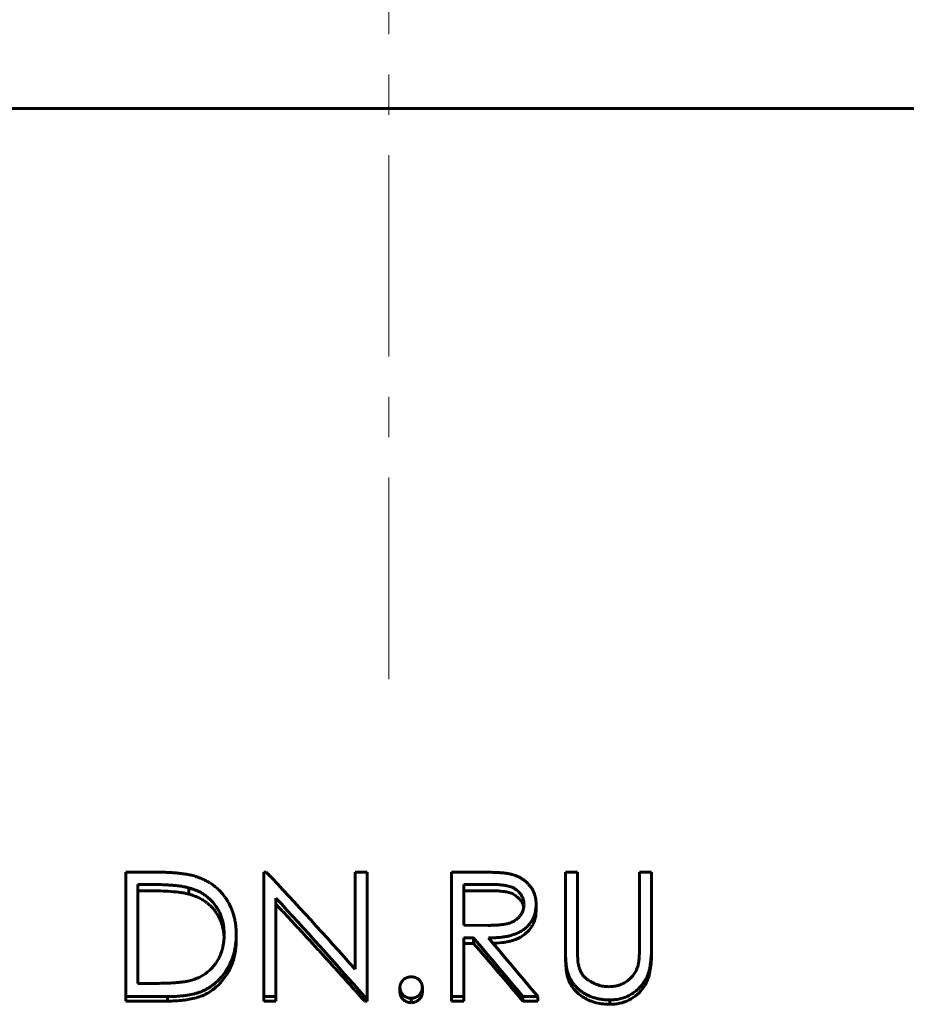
# Model space of a CAD drawing. Header units: millimetres. Extents: x 0 to 594, y 0 to 420.
# Tile 14 of 19: x 168 to 201, y 256 to 293. Entities that reach past the tile are written whole.
import ezdxf

# ---------------------------------------------------------------- set-up
doc = ezdxf.new("R2010")
doc.units = ezdxf.units.MM
doc.linetypes.add('K5LT_AXLED', pattern=[12, 7.5, -1.5, 1.5, -1.5])
doc.linetypes.add('K5LT_BASIC', pattern=[0])
doc.layers.add('Системный слой (1)', color=251, linetype='Continuous', true_color=0x6c6c6c)

# ---------------------------------------------------------------- blocks, each defined once
blk = doc.blocks.new('U14')
at = {"layer": 'Системный слой (1)', "color": 150, "linetype": 'K5LT_BASIC', "lineweight": 60, "true_color": 0x0080ff}
for p, q in [((185.655, 260.321), (185.624, 260.321)), ((185.76, 260.32), (185.655, 260.321)), ((185.804, 260.319), (185.76, 260.32)), ((185.824, 260.318), (185.804, 260.319)), ((185.834, 260.318), (185.824, 260.318)), ((185.839, 260.318), (185.834, 260.318)), ((185.841, 260.318), (185.839, 260.318)), ((185.842, 260.318), (185.841, 260.318)), ((185.843, 260.318), (185.842, 260.318)), ((185.863, 260.317), (185.843, 260.318)), ((185.843, 260.318), (185.843, 260.318)), ((185.843, 260.318), (185.843, 260.318)), ((185.965, 260.312), (185.863, 260.317)), ((186.014, 260.308), (185.965, 260.312)), ((186.038, 260.306), (186.014, 260.308)), ((186.05, 260.305), (186.038, 260.306)), ((186.056, 260.305), (186.05, 260.305)), ((186.059, 260.305), (186.056, 260.305)), ((186.06, 260.304), (186.059, 260.305)), ((186.061, 260.304), (186.06, 260.304)), ((186.062, 260.304), (186.061, 260.304)), ((186.061, 260.304), (186.061, 260.304)), ((186.126, 260.298), (186.062, 260.304)), ((186.208, 260.287), (186.126, 260.298)), ((186.245, 260.282), (186.208, 260.287)), ((186.262, 260.279), (186.245, 260.282)), ((186.27, 260.277), (186.262, 260.279)), ((186.274, 260.276), (186.27, 260.277)), ((186.276, 260.276), (186.274, 260.276)), ((186.277, 260.276), (186.276, 260.276)), ((186.278, 260.276), (186.277, 260.276)), ((186.32, 260.267), (186.278, 260.276)), ((186.278, 260.276), (186.278, 260.276)), ((186.278, 260.276), (186.278, 260.276)), ((186.408, 260.243), (186.32, 260.267)), ((186.448, 260.229), (186.408, 260.243)), ((186.467, 260.222), (186.448, 260.229)), ((186.476, 260.218), (186.467, 260.222)), ((186.481, 260.216), (186.476, 260.218)), ((186.483, 260.215), (186.481, 260.216)), ((186.484, 260.215), (186.483, 260.215)), ((186.485, 260.214), (186.484, 260.215)), ((186.512, 260.202), (186.485, 260.214)), ((186.485, 260.214), (186.485, 260.214)), ((186.485, 260.214), (186.485, 260.214)), ((186.592, 260.159), (186.512, 260.202)), ((186.63, 260.134), (186.592, 260.159)), ((186.648, 260.12), (186.63, 260.134)), ((186.657, 260.114), (186.648, 260.12)), ((186.662, 260.11), (186.657, 260.114)), ((186.664, 260.108), (186.662, 260.11)), ((186.665, 260.107), (186.664, 260.108)), ((186.666, 260.107), (186.665, 260.107)), ((186.692, 260.085), (186.666, 260.107)), ((186.666, 260.107), (186.666, 260.107)), ((186.666, 260.107), (186.666, 260.107)), ((186.753, 260.025), (186.692, 260.085)), ((186.781, 259.993), (186.753, 260.025)), ((186.795, 259.976), (186.781, 259.993)), ((186.801, 259.967), (186.795, 259.976)), ((186.805, 259.963), (186.801, 259.967)), ((186.806, 259.961), (186.805, 259.963)), ((186.807, 259.96), (186.806, 259.961)), ((186.807, 259.959), (186.807, 259.96)), ((186.808, 259.959), (186.807, 259.959)), ((186.855, 259.884), (186.808, 259.959)), ((186.808, 259.959), (186.808, 259.959)), ((186.88, 259.834), (186.855, 259.884)), ((186.891, 259.808), (186.88, 259.834)), ((186.896, 259.795), (186.891, 259.808)), ((186.898, 259.789), (186.896, 259.795)), ((186.899, 259.786), (186.898, 259.789)), ((186.9, 259.784), (186.899, 259.786)), ((186.9, 259.783), (186.9, 259.784)), ((186.921, 259.699), (186.9, 259.783)), ((186.9, 259.783), (186.9, 259.783)), ((186.9, 259.783), (186.9, 259.783)), ((186.9, 259.783), (186.9, 259.783))]:
    blk.add_line(p, q, dxfattribs=at)
blk = doc.blocks.new('U16')
at = {"layer": 'Системный слой (1)', "color": 150, "linetype": 'K5LT_BASIC', "lineweight": 60, "true_color": 0x0080ff}
for p, q in [((174.515, 260.181), (174.459, 260.197)), ((174.567, 260.165), (174.515, 260.181)), ((174.589, 260.158), (174.567, 260.165)), ((174.598, 260.155), (174.589, 260.158)), ((174.603, 260.153), (174.598, 260.155)), ((174.605, 260.153), (174.603, 260.153)), ((174.606, 260.152), (174.605, 260.153)), ((174.607, 260.152), (174.606, 260.152)), ((174.627, 260.145), (174.607, 260.152)), ((174.607, 260.152), (174.607, 260.152)), ((174.607, 260.152), (174.607, 260.152)), ((174.69, 260.122), (174.627, 260.145)), ((174.72, 260.11), (174.69, 260.122)), ((174.736, 260.104), (174.72, 260.11)), ((174.743, 260.101), (174.736, 260.104)), ((174.747, 260.099), (174.743, 260.101)), ((174.749, 260.098), (174.747, 260.099)), ((174.75, 260.098), (174.749, 260.098)), ((174.751, 260.098), (174.75, 260.098)), ((174.75, 260.098), (174.75, 260.098)), ((174.794, 260.079), (174.751, 260.098)), ((174.911, 260.02), (174.794, 260.079)), ((174.966, 259.989), (174.911, 260.02)), ((174.993, 259.973), (174.966, 259.989)), ((175.006, 259.965), (174.993, 259.973)), ((175.013, 259.96), (175.006, 259.965)), ((175.016, 259.958), (175.013, 259.96)), ((175.018, 259.957), (175.016, 259.958)), ((175.019, 259.957), (175.018, 259.957)), ((175.018, 259.957), (175.018, 259.957)), ((175.019, 259.956), (175.019, 259.957)), ((175.057, 259.931), (175.019, 259.956)), ((175.107, 259.895), (175.057, 259.931)), ((175.131, 259.877), (175.107, 259.895)), ((175.144, 259.867), (175.131, 259.877)), ((175.15, 259.862), (175.144, 259.867)), ((175.153, 259.86), (175.15, 259.862)), ((175.154, 259.859), (175.153, 259.86)), ((175.155, 259.858), (175.154, 259.859)), ((175.156, 259.858), (175.155, 259.858)), ((175.192, 259.828), (175.156, 259.858)), ((175.156, 259.858), (175.156, 259.858)), ((175.239, 259.787), (175.192, 259.828)), ((175.261, 259.766), (175.239, 259.787)), ((175.272, 259.756), (175.261, 259.766)), ((175.277, 259.751), (175.272, 259.756)), ((175.28, 259.748), (175.277, 259.751)), ((175.281, 259.747), (175.28, 259.748)), ((175.282, 259.746), (175.281, 259.747)), ((175.367, 259.655), (175.282, 259.746)), ((175.282, 259.746), (175.282, 259.746)), ((175.282, 259.746), (175.282, 259.746)), ((175.408, 259.606), (175.367, 259.655)), ((175.428, 259.581), (175.408, 259.606)), ((175.438, 259.568), (175.428, 259.581)), ((175.443, 259.561), (175.438, 259.568)), ((175.446, 259.558), (175.443, 259.561)), ((175.447, 259.556), (175.446, 259.558)), ((175.448, 259.555), (175.447, 259.556)), ((175.447, 259.556), (175.447, 259.556)), ((175.467, 259.529), (175.448, 259.555)), ((175.448, 259.555), (175.448, 259.555)), ((175.535, 259.424), (175.467, 259.529)), ((175.567, 259.367), (175.535, 259.424)), ((175.583, 259.338), (175.567, 259.367)), ((175.59, 259.324), (175.583, 259.338)), ((175.594, 259.316), (175.59, 259.324)), ((175.596, 259.313), (175.594, 259.316)), ((175.597, 259.311), (175.596, 259.313)), ((175.597, 259.31), (175.597, 259.311)), ((175.597, 259.309), (175.597, 259.31)), ((175.611, 259.281), (175.597, 259.309)), ((175.597, 259.309), (175.597, 259.309)), ((175.66, 259.164), (175.611, 259.281)), ((175.682, 259.104), (175.66, 259.164)), ((175.691, 259.074), (175.682, 259.104)), ((175.696, 259.059), (175.691, 259.074)), ((175.698, 259.051), (175.696, 259.059)), ((175.7, 259.047), (175.698, 259.051)), ((175.7, 259.045), (175.7, 259.047)), ((175.7, 259.044), (175.7, 259.045)), ((175.701, 259.044), (175.7, 259.044)), ((175.716, 258.987), (175.701, 259.044)), ((175.701, 259.044), (175.701, 259.044)), ((175.74, 258.88), (175.716, 258.987)), ((175.75, 258.823), (175.74, 258.88)), ((175.754, 258.795), (175.75, 258.823)), ((175.756, 258.78), (175.754, 258.795)), ((175.757, 258.773), (175.756, 258.78)), ((175.758, 258.769), (175.757, 258.773)), ((175.758, 258.767), (175.758, 258.769)), ((175.758, 258.766), (175.758, 258.767)), ((175.759, 258.758), (175.758, 258.766)), ((175.758, 258.766), (175.758, 258.766)), ((175.758, 258.766), (175.758, 258.766)), ((175.767, 258.689), (175.759, 258.758)), ((175.77, 258.656), (175.767, 258.689)), ((175.771, 258.64), (175.77, 258.656)), ((175.772, 258.632), (175.771, 258.64)), ((175.772, 258.628), (175.772, 258.632)), ((175.772, 258.626), (175.772, 258.628)), ((175.772, 258.625), (175.772, 258.626)), ((175.772, 258.624), (175.772, 258.625)), ((175.774, 258.588), (175.772, 258.624)), ((175.772, 258.624), (175.772, 258.624)), ((175.772, 258.624), (175.772, 258.624))]:
    blk.add_line(p, q, dxfattribs=at)
blk = doc.blocks.new('U30')
at = {"layer": 'Системный слой (1)', "color": 150, "linetype": 'K5LT_BASIC', "lineweight": 60, "true_color": 0x0080ff}
for p, q in [((188.469, 258.255), (188.469, 258.26)), ((188.469, 258.17), (188.469, 258.255)), ((188.47, 258.084), (188.469, 258.17)), ((188.471, 258.046), (188.47, 258.084)), ((188.471, 258.028), (188.471, 258.046)), ((188.471, 258.02), (188.471, 258.028)), ((188.472, 258.016), (188.471, 258.02)), ((188.472, 258.014), (188.472, 258.016)), ((188.472, 258.011), (188.472, 258.014)), ((188.472, 258.008), (188.472, 258.011)), ((188.472, 258.006), (188.472, 258.008)), ((188.472, 258.005), (188.472, 258.006)), ((188.472, 258.004), (188.472, 258.005)), ((188.472, 258.003), (188.472, 258.004)), ((188.472, 258.002), (188.472, 258.003)), ((188.472, 258.003), (188.472, 258.003)), ((188.472, 258.001), (188.472, 258.002)), ((188.472, 258.002), (188.472, 258.002)), ((188.472, 258.002), (188.472, 258.002)), ((188.472, 257.999), (188.472, 258.001)), ((188.472, 257.997), (188.472, 257.999)), ((188.473, 257.972), (188.472, 257.997)), ((188.475, 257.931), (188.473, 257.972)), ((188.476, 257.91), (188.475, 257.931)), ((188.476, 257.9), (188.476, 257.91)), ((188.476, 257.894), (188.476, 257.9)), ((188.476, 257.892), (188.476, 257.894)), ((188.478, 257.853), (188.476, 257.892)), ((188.481, 257.808), (188.478, 257.853)), ((188.482, 257.785), (188.481, 257.808)), ((188.482, 257.773), (188.482, 257.785)), ((188.483, 257.767), (188.482, 257.773)), ((188.483, 257.765), (188.483, 257.767)), ((188.487, 257.705), (188.483, 257.765)), ((188.49, 257.67), (188.487, 257.705)), ((188.491, 257.653), (188.49, 257.67)), ((188.492, 257.644), (188.491, 257.653)), ((188.492, 257.64), (188.492, 257.644)), ((188.493, 257.638), (188.492, 257.64)), ((188.495, 257.61), (188.493, 257.638)), ((188.497, 257.592), (188.495, 257.61)), ((188.498, 257.584), (188.497, 257.592)), ((188.499, 257.579), (188.498, 257.584)), ((188.499, 257.577), (188.499, 257.579)), ((188.499, 257.576), (188.499, 257.577)), ((188.499, 257.573), (188.499, 257.576)), ((188.5, 257.571), (188.499, 257.573)), ((188.5, 257.569), (188.5, 257.571)), ((188.5, 257.568), (188.5, 257.569)), ((188.5, 257.567), (188.5, 257.568)), ((188.5, 257.568), (188.5, 257.568)), ((188.5, 257.566), (188.5, 257.567)), ((188.5, 257.565), (188.5, 257.566)), ((188.501, 257.562), (188.5, 257.565)), ((188.502, 257.556), (188.501, 257.562)), ((188.502, 257.55), (188.502, 257.556)), ((188.503, 257.547), (188.502, 257.55)), ((188.503, 257.546), (188.503, 257.547)), ((188.503, 257.545), (188.503, 257.546)), ((188.505, 257.527), (188.503, 257.545)), ((188.506, 257.518), (188.505, 257.527)), ((188.507, 257.513), (188.506, 257.518)), ((188.507, 257.511), (188.507, 257.513)), ((188.508, 257.509), (188.507, 257.511)), ((188.511, 257.488), (188.508, 257.509)), ((188.514, 257.466), (188.511, 257.488)), ((188.515, 257.456), (188.514, 257.466)), ((188.516, 257.451), (188.515, 257.456)), ((188.517, 257.448), (188.516, 257.451)), ((188.517, 257.447), (188.517, 257.448)), ((188.517, 257.443), (188.517, 257.447)), ((188.519, 257.432), (188.517, 257.443)), ((188.52, 257.425), (188.519, 257.432)), ((188.521, 257.42), (188.52, 257.425)), ((188.522, 257.416), (188.521, 257.42)), ((188.522, 257.413), (188.522, 257.416)), ((188.523, 257.41), (188.522, 257.413)), ((188.524, 257.405), (188.523, 257.41)), ((188.525, 257.398), (188.524, 257.405)), ((188.526, 257.395), (188.525, 257.398)), ((188.526, 257.393), (188.526, 257.395)), ((188.558, 257.268), (188.526, 257.393))]:
    blk.add_line(p, q, dxfattribs=at)
blk = doc.blocks.new('U35')
at = {"layer": 'Системный слой (1)', "color": 150, "linetype": 'K5LT_BASIC', "lineweight": 60, "true_color": 0x0080ff}
for p, q in [((187.341, 259.28), (187.333, 259.254)), ((187.344, 259.293), (187.341, 259.28)), ((187.346, 259.3), (187.344, 259.293)), ((187.347, 259.303), (187.346, 259.3)), ((187.35, 259.316), (187.347, 259.306)), ((187.347, 259.306), (187.347, 259.306)), ((187.347, 259.306), (187.347, 259.305)), ((187.347, 259.305), (187.347, 259.305)), ((187.347, 259.305), (187.347, 259.303)), ((187.363, 259.381), (187.35, 259.316)), ((187.367, 259.414), (187.363, 259.381)), ((187.369, 259.43), (187.367, 259.414)), ((187.37, 259.438), (187.369, 259.43)), ((187.371, 259.443), (187.37, 259.438)), ((187.379, 259.589), (187.371, 259.447)), ((187.371, 259.447), (187.371, 259.447)), ((187.371, 259.447), (187.371, 259.446)), ((187.371, 259.446), (187.371, 259.446)), ((187.371, 259.446), (187.371, 259.445)), ((187.371, 259.445), (187.371, 259.443)), ((187.185, 258.943), (187.117, 258.855)), ((187.215, 258.989), (187.185, 258.943)), ((187.229, 259.013), (187.215, 258.989)), ((187.236, 259.025), (187.229, 259.013)), ((187.239, 259.031), (187.236, 259.025)), ((187.241, 259.034), (187.239, 259.031)), ((187.242, 259.036), (187.241, 259.034)), ((187.243, 259.037), (187.242, 259.036)), ((187.242, 259.036), (187.242, 259.036)), ((187.276, 259.103), (187.243, 259.037)), ((187.243, 259.037), (187.243, 259.037)), ((187.317, 259.203), (187.276, 259.103)), ((187.333, 259.254), (187.317, 259.203)), ((186.723, 258.557), (186.615, 258.51)), ((186.775, 258.584), (186.723, 258.557)), ((186.801, 258.598), (186.775, 258.584)), ((186.814, 258.605), (186.801, 258.598)), ((186.82, 258.609), (186.814, 258.605)), ((186.823, 258.611), (186.82, 258.609)), ((186.825, 258.612), (186.823, 258.611)), ((186.826, 258.613), (186.825, 258.612)), ((186.825, 258.612), (186.825, 258.612)), ((186.956, 258.701), (186.826, 258.613)), ((186.826, 258.613), (186.826, 258.613)), ((187.117, 258.855), (186.956, 258.701)), ((185.839, 258.368), (185.777, 258.366)), ((185.881, 258.371), (185.839, 258.368)), ((185.902, 258.372), (185.881, 258.371)), ((185.913, 258.373), (185.902, 258.372)), ((185.918, 258.373), (185.913, 258.373)), ((185.92, 258.373), (185.918, 258.373)), ((185.922, 258.373), (185.92, 258.373)), ((185.923, 258.373), (185.922, 258.373)), ((185.922, 258.373), (185.922, 258.373)), ((186.021, 258.382), (185.923, 258.373)), ((186.133, 258.394), (186.021, 258.382)), ((186.186, 258.402), (186.133, 258.394)), ((186.212, 258.406), (186.186, 258.402)), ((186.225, 258.408), (186.212, 258.406)), ((186.231, 258.409), (186.225, 258.408)), ((186.234, 258.409), (186.231, 258.409)), ((186.236, 258.41), (186.234, 258.409)), ((186.237, 258.41), (186.236, 258.41)), ((186.236, 258.41), (186.236, 258.41)), ((186.296, 258.42), (186.237, 258.41)), ((186.237, 258.41), (186.237, 258.41)), ((186.346, 258.43), (186.296, 258.42)), ((186.37, 258.436), (186.346, 258.43)), ((186.381, 258.438), (186.37, 258.436)), ((186.387, 258.439), (186.381, 258.438)), ((186.389, 258.44), (186.387, 258.439)), ((186.391, 258.44), (186.389, 258.44)), ((186.392, 258.441), (186.391, 258.441)), ((186.391, 258.441), (186.391, 258.44)), ((186.431, 258.45), (186.392, 258.441)), ((186.392, 258.441), (186.392, 258.441)), ((186.486, 258.466), (186.431, 258.45)), ((186.514, 258.475), (186.486, 258.466)), ((186.529, 258.479), (186.514, 258.475)), ((186.536, 258.482), (186.529, 258.479)), ((186.54, 258.483), (186.536, 258.482)), ((186.541, 258.483), (186.54, 258.483)), ((186.542, 258.484), (186.541, 258.483)), ((186.543, 258.484), (186.542, 258.484)), ((186.615, 258.51), (186.543, 258.484)), ((186.543, 258.484), (186.543, 258.484))]:
    blk.add_line(p, q, dxfattribs=at)

msp = doc.modelspace()

# ---------------------------------------------------------------- linework, layer by layer
at = {"layer": 'Системный слой (1)', "color": 30, "linetype": 'K5LT_AXLED', "lineweight": 18, "true_color": 0xff8000}
msp.add_line((181.898, 268.184), (181.898, 300.409), dxfattribs=at)
at = {"layer": 'Системный слой (1)', "color": 150, "linetype": 'K5LT_BASIC', "lineweight": 60, "true_color": 0x0080ff}
for p, q in [((221.898, 289.409), (141.898, 289.409)), ((172.123, 256.385), (172.123, 261.014)), ((172.123, 261.014), (173.132, 261.014)), ((177.251, 261.014), (177.345, 261.014)), ((177.251, 256.385), (177.251, 261.014)), ((180.648, 261.014), (181.097, 261.014)), ((180.648, 257.399), (180.648, 261.014)), ((181.097, 256.385), (181.097, 261.014)), ((184.238, 261.014), (185.239, 261.014)), ((184.238, 256.385), (184.238, 261.014)), ((188.469, 258.26), (188.469, 261.014)), ((188.469, 261.014), (188.917, 261.014)), ((188.917, 258.282), (188.917, 261.014)), ((191.225, 258.282), (191.225, 261.014)), ((191.225, 261.014), (191.674, 261.014)), ((191.674, 258.26), (191.674, 261.014)), ((172.923, 260.557), (172.571, 260.557)), ((172.571, 256.875), (172.571, 260.557)), ((174.459, 260.431), (174.459, 260.197)), ((184.687, 259.04), (184.687, 260.557)), ((185.624, 260.557), (184.687, 260.557)), ((172.923, 260.321), (172.571, 260.321)), ((177.699, 256.385), (177.699, 260.051)), ((185.624, 260.321), (184.687, 260.321)), ((187.379, 259.812), (187.379, 259.589)), ((184.687, 259.04), (185.602, 259.034)), ((176.225, 258.685), (176.225, 258.481)), ((184.687, 256.385), (184.687, 258.565)), ((185.051, 258.565), (184.687, 258.565)), ((185.051, 258.565), (185.051, 258.363)), ((185.051, 258.363), (184.687, 258.363)), ((188.469, 258.255), (188.469, 258.058)), ((188.469, 258.255), (188.469, 258.062)), ((191.674, 258.26), (191.674, 258.062)), ((188.558, 257.268), (188.558, 257.087)), ((172.571, 256.875), (173.145, 256.875)), ((182.315, 256.722), (182.315, 256.55)), ((183.148, 256.722), (183.148, 256.55)), ((172.123, 256.385), (172.123, 256.219)), ((173.672, 256.385), (172.123, 256.385)), ((173.672, 256.385), (173.672, 256.219)), ((177.251, 256.385), (177.251, 256.219)), ((177.699, 256.385), (177.251, 256.385)), ((177.699, 256.385), (177.699, 256.219)), ((181.097, 256.385), (180.995, 256.385)), ((180.995, 256.385), (180.995, 256.219)), ((181.097, 256.385), (181.097, 256.219)), ((184.687, 256.385), (184.238, 256.385)), ((184.238, 256.385), (184.238, 256.219)), ((184.687, 256.385), (184.687, 256.219)), ((186.888, 256.385), (186.888, 256.219)), ((187.443, 256.385), (186.888, 256.385)), ((187.443, 256.385), (187.443, 256.219)), ((173.672, 256.219), (172.123, 256.219)), ((177.699, 256.219), (177.251, 256.219)), ((181.097, 256.219), (180.995, 256.219)), ((182.732, 256.323), (182.732, 256.158)), ((184.687, 256.219), (184.238, 256.219)), ((187.443, 256.219), (186.888, 256.219)), ((190.12, 256.262), (190.12, 256.098))]:
    msp.add_line(p, q, dxfattribs=at)
for points, knots in [([(173.132, 261.014), (173.302, 261.013), (173.434, 261.011), (173.53, 261.008), (173.531, 261.008), (173.605, 261.006), (173.739, 261.001), (173.863, 260.993), (173.925, 260.988), (173.928, 260.987), (174.008, 260.981), (174.145, 260.968), (174.265, 260.952), (174.324, 260.943), (174.326, 260.943), (174.398, 260.932), (174.459, 260.92), (174.519, 260.907), (174.524, 260.906), (174.574, 260.895), (174.638, 260.878), (174.719, 260.854)], [0, 0, 0, 0, 0.2460938, 0.2460938, 0.25, 0.25, 0.375, 0.4921875, 0.4921875, 0.5, 0.5, 0.625, 0.7421875, 0.7421875, 0.75, 0.75, 0.8671875, 0.8671875, 0.875, 0.875, 0.999998, 0.999998, 0.999998, 0.999998]), ([(174.719, 260.854), (174.758, 260.841), (174.822, 260.818), (174.868, 260.801), (174.889, 260.793), (174.89, 260.793), (174.949, 260.769), (175.004, 260.745), (175.12, 260.686), (175.175, 260.656), (175.279, 260.593), (175.329, 260.559), (175.396, 260.509), (175.419, 260.491), (175.465, 260.453), (175.489, 260.433), (175.56, 260.37), (175.603, 260.329), (175.68, 260.246), (175.718, 260.202), (175.772, 260.133), (175.799, 260.097), (175.825, 260.06), (175.843, 260.036), (175.851, 260.022), (175.925, 259.912), (175.98, 259.81), (176.05, 259.65), (176.071, 259.597), (176.107, 259.494), (176.122, 259.446), (176.137, 259.389), (176.139, 259.382), (176.155, 259.323), (176.173, 259.241), (176.188, 259.154), (176.197, 259.094), (176.202, 259.064), (176.209, 259.003), (176.215, 258.946), (176.219, 258.891), (176.22, 258.863), (176.22, 258.861), (176.222, 258.821), (176.224, 258.763), (176.225, 258.685)], [0, 0, 0, 0, 0.03125, 0.058594, 0.058594, 0.0625, 0.0625, 0.125, 0.125, 0.1875, 0.1875, 0.25, 0.25, 0.28125, 0.28125, 0.3125, 0.3125, 0.375, 0.375, 0.4375, 0.4375, 0.46875, 0.484375, 0.484375, 0.5, 0.5, 0.625, 0.625, 0.6875, 0.6875, 0.742188, 0.742188, 0.75, 0.75, 0.8125, 0.84375, 0.84375, 0.875, 0.875, 0.90625, 0.935547, 0.935547, 0.9375, 0.9375, 1, 1, 1, 1]), ([(185.239, 261.014), (185.361, 261.014), (185.452, 261.013), (185.515, 261.013), (185.518, 261.013), (185.587, 261.012), (185.674, 261.009), (185.792, 261.005), (185.8, 261.005), (185.887, 261.002), (185.958, 260.998), (186.026, 260.994), (186.031, 260.993), (186.107, 260.988), (186.161, 260.983), (186.207, 260.979), (186.217, 260.977), (186.27, 260.971), (186.318, 260.964), (186.371, 260.954)], [0, 0, 0, 0, 0.234375, 0.234375, 0.25, 0.25, 0.484375, 0.484375, 0.5, 0.5, 0.6875, 0.6875, 0.703125, 0.703125, 0.84375, 0.84375, 0.875, 0.875, 0.9999976, 0.9999976, 0.9999976, 0.9999976]), ([(186.371, 260.954), (186.395, 260.949), (186.434, 260.94), (186.462, 260.933), (186.475, 260.929), (186.476, 260.929), (186.51, 260.92), (186.545, 260.909), (186.617, 260.883), (186.652, 260.87), (186.718, 260.841), (186.748, 260.826), (186.809, 260.793), (186.839, 260.775), (186.898, 260.736), (186.928, 260.714), (186.971, 260.681), (186.984, 260.67), (187.01, 260.648), (187.022, 260.637), (187.056, 260.605), (187.082, 260.579), (187.133, 260.523), (187.155, 260.496), (187.193, 260.446), (187.212, 260.417), (187.238, 260.373), (187.247, 260.358), (187.262, 260.329), (187.277, 260.3), (187.29, 260.269), (187.303, 260.237), (187.31, 260.22), (187.338, 260.142), (187.354, 260.078), (187.369, 259.98), (187.373, 259.949), (187.375, 259.916), (187.376, 259.913), (187.377, 259.89), (187.378, 259.856), (187.379, 259.812)], [0, 0, 0, 0, 0.03125, 0.058594, 0.058594, 0.0625, 0.0625, 0.125, 0.125, 0.1875, 0.1875, 0.25, 0.25, 0.3125, 0.3125, 0.375, 0.375, 0.40625, 0.40625, 0.4375, 0.4375, 0.5, 0.5, 0.5625, 0.5625, 0.625, 0.625, 0.65625, 0.65625, 0.6875, 0.71875, 0.71875, 0.75, 0.75, 0.875, 0.875, 0.933594, 0.933594, 0.9375, 0.9375, 1, 1, 1, 1]), ([(174.459, 260.431), (174.421, 260.44), (174.359, 260.455), (174.309, 260.465), (174.284, 260.47), (174.278, 260.471), (174.22, 260.481), (174.161, 260.49), (174.09, 260.499), (174.084, 260.5), (174.021, 260.508), (173.904, 260.521), (173.78, 260.53), (173.713, 260.534), (173.704, 260.535), (173.577, 260.543), (173.45, 260.548), (173.314, 260.552), (173.311, 260.552), (173.214, 260.555), (173.085, 260.556), (172.923, 260.557)], [0, 0, 0, 0, 0.0625, 0.109375, 0.109375, 0.125, 0.125, 0.242188, 0.242188, 0.25, 0.25, 0.375, 0.484375, 0.484375, 0.5, 0.5, 0.746094, 0.746094, 0.75, 0.75, 1, 1, 1, 1]), ([(175.776, 258.686), (175.776, 258.718), (175.775, 258.747), (175.774, 258.783), (175.774, 258.794), (175.774, 258.809), (175.773, 258.816), (175.773, 258.823), (175.773, 258.827), (175.773, 258.828), (175.77, 258.876), (175.765, 258.924), (175.752, 259.026), (175.737, 259.112), (175.718, 259.192), (175.707, 259.236), (175.704, 259.246), (175.687, 259.305), (175.66, 259.385), (175.628, 259.463), (175.608, 259.506), (175.603, 259.516), (175.575, 259.573), (175.531, 259.655), (175.482, 259.73), (175.455, 259.768), (175.452, 259.773), (175.387, 259.86), (175.322, 259.934), (175.244, 260.009), (175.235, 260.017), (175.217, 260.033), (175.207, 260.042), (175.178, 260.067), (175.159, 260.083), (175.1, 260.13), (175.06, 260.159), (174.979, 260.213), (174.904, 260.257), (174.823, 260.297), (174.775, 260.319), (174.762, 260.325), (174.727, 260.34), (174.683, 260.358), (174.638, 260.374), (174.613, 260.383), (174.609, 260.384), (174.575, 260.396), (174.525, 260.411), (174.459, 260.431)], [0, 0, 0, 0, 0.03125, 0.03125, 0.046875, 0.046875, 0.0546875, 0.0585938, 0.0585938, 0.0625, 0.0625, 0.125, 0.125, 0.1875, 0.234375, 0.234375, 0.25, 0.25, 0.3125, 0.359375, 0.359375, 0.375, 0.375, 0.4375, 0.4921875, 0.4921875, 0.5, 0.5, 0.625, 0.625, 0.640625, 0.640625, 0.65625, 0.65625, 0.6875, 0.6875, 0.75, 0.75, 0.8125, 0.859375, 0.859375, 0.875, 0.875, 0.90625, 0.9335938, 0.9335938, 0.9375, 0.9375, 0.9999991, 0.9999991, 0.9999991, 0.9999991]), ([(186.93, 259.813), (186.929, 259.835), (186.928, 259.854), (186.926, 259.879), (186.926, 259.887), (186.924, 259.897), (186.924, 259.902), (186.923, 259.906), (186.923, 259.909), (186.923, 259.91), (186.92, 259.928), (186.918, 259.945), (186.91, 259.977), (186.905, 259.994), (186.89, 260.04), (186.877, 260.07), (186.847, 260.13), (186.828, 260.16), (186.767, 260.245), (186.721, 260.295), (186.639, 260.361), (186.61, 260.381), (186.565, 260.408), (186.542, 260.421), (186.518, 260.433), (186.502, 260.441), (186.493, 260.445), (186.456, 260.461), (186.394, 260.484), (186.323, 260.501), (186.283, 260.51), (186.28, 260.51), (186.223, 260.522), (186.154, 260.531), (186.067, 260.539), (186.064, 260.54), (185.996, 260.546), (185.926, 260.55), (185.848, 260.553), (185.845, 260.553), (185.789, 260.555), (185.716, 260.556), (185.624, 260.557)], [0, 0, 0, 0, 0.03125, 0.03125, 0.046875, 0.046875, 0.054688, 0.058594, 0.058594, 0.0625, 0.0625, 0.09375, 0.09375, 0.125, 0.125, 0.1875, 0.1875, 0.25, 0.25, 0.375, 0.375, 0.4375, 0.4375, 0.46875, 0.484375, 0.484375, 0.5, 0.5, 0.5625, 0.621094, 0.621094, 0.625, 0.625, 0.746094, 0.746094, 0.75, 0.75, 0.871094, 0.871094, 0.875, 0.875, 1, 1, 1, 1]), ([(174.459, 260.197), (174.382, 260.216), (174.319, 260.23), (174.272, 260.238), (174.217, 260.247), (174.153, 260.257), (174.081, 260.266), (173.96, 260.28), (173.832, 260.292), (173.696, 260.3), (173.575, 260.307), (173.446, 260.313), (173.31, 260.316), (173.214, 260.319), (173.085, 260.32), (172.923, 260.321)], [0, 0, 0, 0, 0.125, 0.125, 0.125, 0.25, 0.25, 0.25, 0.5, 0.5, 0.5, 0.75, 0.75, 0.75, 1, 1, 1, 1]), ([(185.602, 259.034), (185.687, 259.034), (185.841, 259.037), (185.976, 259.046), (186.041, 259.052), (186.044, 259.053), (186.09, 259.057), (186.162, 259.067), (186.228, 259.078), (186.261, 259.085), (186.265, 259.086), (186.307, 259.095), (186.376, 259.113), (186.439, 259.138), (186.472, 259.152), (186.475, 259.153), (186.516, 259.172), (186.575, 259.203), (186.626, 259.237), (186.653, 259.258), (186.659, 259.263), (186.694, 259.291), (186.719, 259.316), (186.755, 259.355), (186.767, 259.368), (186.789, 259.396), (186.8, 259.411), (186.829, 259.454), (186.847, 259.483), (186.877, 259.545), (186.89, 259.577), (186.91, 259.643), (186.917, 259.675), (186.922, 259.707), (186.923, 259.71), (186.926, 259.734), (186.928, 259.768), (186.93, 259.813)], [0, 0, 0, 0, 0.125, 0.2421875, 0.2421875, 0.25, 0.25, 0.3125, 0.3671875, 0.3671875, 0.375, 0.375, 0.4375, 0.4921875, 0.4921875, 0.5, 0.5, 0.5625, 0.609375, 0.609375, 0.625, 0.625, 0.6875, 0.6875, 0.71875, 0.71875, 0.75, 0.75, 0.8125, 0.8125, 0.875, 0.875, 0.9335937, 0.9335937, 0.9375, 0.9375, 0.9999975, 0.9999975, 0.9999975, 0.9999975]), ([(187.379, 259.812), (187.378, 259.78), (187.377, 259.752), (187.375, 259.716), (187.374, 259.705), (187.373, 259.69), (187.372, 259.681), (187.372, 259.674), (187.371, 259.67), (187.371, 259.669), (187.367, 259.619), (187.359, 259.572), (187.336, 259.477), (187.322, 259.43), (187.287, 259.339), (187.267, 259.295), (187.195, 259.162), (187.136, 259.082), (187.032, 258.974), (186.995, 258.94), (186.934, 258.893), (186.914, 258.877), (186.871, 258.848), (186.848, 258.833), (186.782, 258.793), (186.736, 258.769), (186.666, 258.736), (186.63, 258.721), (186.593, 258.706), (186.568, 258.697), (186.557, 258.693), (186.516, 258.68), (186.477, 258.667), (186.44, 258.657), (186.416, 258.65), (186.403, 258.647), (186.35, 258.635), (186.302, 258.625), (186.244, 258.615), (186.24, 258.614), (186.19, 258.605), (186.102, 258.592), (186.007, 258.583), (185.951, 258.578), (185.936, 258.577), (185.873, 258.573), (185.824, 258.57), (185.771, 258.568), (185.767, 258.568), (185.73, 258.567), (185.677, 258.566), (185.606, 258.565)], [0, 0, 0, 0, 0.03125, 0.03125, 0.046875, 0.046875, 0.0546875, 0.0605469, 0.0605469, 0.0625, 0.0625, 0.125, 0.125, 0.1875, 0.1875, 0.25, 0.25, 0.375, 0.375, 0.4375, 0.4375, 0.46875, 0.46875, 0.5, 0.5, 0.5625, 0.5625, 0.59375, 0.609375, 0.609375, 0.625, 0.625, 0.65625, 0.671875, 0.671875, 0.6875, 0.6875, 0.7460938, 0.7460938, 0.75, 0.75, 0.8125, 0.859375, 0.859375, 0.875, 0.875, 0.9335938, 0.9335938, 0.9375, 0.9375, 0.9999999, 0.9999999, 0.9999999, 0.9999999]), ([(176.225, 258.685), (176.224, 258.635), (176.223, 258.591), (176.221, 258.533), (176.22, 258.515), (176.219, 258.489), (176.218, 258.475), (176.217, 258.462), (176.216, 258.455), (176.216, 258.454), (176.213, 258.411), (176.206, 258.352), (176.199, 258.294), (176.193, 258.256), (176.19, 258.237), (176.181, 258.183), (176.168, 258.118), (176.152, 258.049), (176.141, 258.009), (176.139, 257.998), (176.125, 257.95), (176.105, 257.883), (176.082, 257.818), (176.069, 257.781), (176.065, 257.772), (176.046, 257.724), (176.03, 257.686), (175.997, 257.613), (175.981, 257.579), (175.945, 257.51), (175.926, 257.476), (175.885, 257.406), (175.864, 257.372), (175.794, 257.266), (175.745, 257.199), (175.667, 257.105), (175.621, 257.052), (175.573, 257.003), (175.545, 256.975), (175.539, 256.969), (175.47, 256.904), (175.407, 256.851), (175.311, 256.78), (175.277, 256.757), (175.207, 256.712), (175.171, 256.69), (175.098, 256.65), (175.033, 256.616), (174.966, 256.588), (174.928, 256.572), (174.917, 256.568), (174.872, 256.551), (174.8, 256.527), (174.723, 256.505), (174.68, 256.494), (174.674, 256.492), (174.592, 256.471), (174.472, 256.446), (174.346, 256.428), (174.261, 256.417), (174.217, 256.412), (174.091, 256.399), (174.01, 256.394), (173.928, 256.39), (173.925, 256.39), (173.867, 256.387), (173.783, 256.386), (173.672, 256.385)], [0, 0, 0, 0, 0.03125, 0.03125, 0.046875, 0.046875, 0.054688, 0.060547, 0.060547, 0.0625, 0.0625, 0.09375, 0.109375, 0.109375, 0.125, 0.125, 0.15625, 0.179688, 0.179688, 0.1875, 0.1875, 0.21875, 0.242188, 0.242188, 0.25, 0.25, 0.28125, 0.28125, 0.3125, 0.3125, 0.34375, 0.34375, 0.375, 0.375, 0.4375, 0.4375, 0.46875, 0.492188, 0.492188, 0.5, 0.5, 0.5625, 0.5625, 0.59375, 0.59375, 0.625, 0.625, 0.65625, 0.679688, 0.679688, 0.6875, 0.6875, 0.71875, 0.746094, 0.746094, 0.75, 0.75, 0.8125, 0.84375, 0.84375, 0.875, 0.875, 0.935547, 0.935547, 0.9375, 0.9375, 1, 1, 1, 1]), ([(174.574, 256.996), (174.605, 257.006), (174.655, 257.023), (174.691, 257.037), (174.707, 257.042), (174.708, 257.043), (174.746, 257.057), (174.779, 257.071), (174.822, 257.091), (174.832, 257.095), (174.931, 257.143), (175.013, 257.192), (175.166, 257.302), (175.237, 257.363), (175.337, 257.466), (175.368, 257.501), (175.412, 257.555), (175.426, 257.574), (175.454, 257.611), (175.468, 257.631), (175.532, 257.725), (175.577, 257.805), (175.621, 257.901), (175.626, 257.912), (175.636, 257.933), (175.64, 257.943), (175.652, 257.973), (175.668, 258.015), (175.686, 258.07), (175.697, 258.103), (175.703, 258.126), (175.707, 258.139), (175.721, 258.192), (175.731, 258.235), (175.748, 258.324), (175.755, 258.371), (175.766, 258.459), (175.77, 258.501), (175.772, 258.546), (175.772, 258.549), (175.774, 258.581), (175.775, 258.626), (175.776, 258.686)], [0, 0, 0, 0, 0.03125, 0.058594, 0.058594, 0.0625, 0.0625, 0.109375, 0.109375, 0.125, 0.125, 0.25, 0.25, 0.375, 0.375, 0.4375, 0.4375, 0.46875, 0.46875, 0.5, 0.5, 0.625, 0.625, 0.640625, 0.640625, 0.65625, 0.65625, 0.6875, 0.71875, 0.734375, 0.734375, 0.75, 0.75, 0.8125, 0.8125, 0.875, 0.875, 0.933594, 0.933594, 0.9375, 0.9375, 1, 1, 1, 1]), ([(176.225, 258.481), (176.224, 258.383), (176.22, 258.306), (176.216, 258.251), (176.209, 258.172), (176.2, 258.095), (176.187, 258.022), (176.175, 257.951), (176.158, 257.876), (176.136, 257.795), (176.115, 257.719), (176.09, 257.645), (176.061, 257.573), (176.031, 257.497), (175.998, 257.425), (175.963, 257.359), (175.927, 257.291), (175.886, 257.223), (175.841, 257.155), (175.747, 257.015), (175.644, 256.892), (175.531, 256.786), (175.47, 256.729), (175.407, 256.677), (175.343, 256.63), (175.278, 256.583), (175.209, 256.54), (175.134, 256.499), (175.061, 256.459), (174.986, 256.425), (174.908, 256.396), (174.836, 256.369), (174.756, 256.344), (174.669, 256.323), (174.515, 256.285), (174.35, 256.257), (174.174, 256.241), (174.088, 256.233), (174.005, 256.227), (173.923, 256.223), (173.867, 256.221), (173.783, 256.219), (173.672, 256.219)], [0, 0, 0, 0, 0.0625, 0.0625, 0.0625, 0.125, 0.125, 0.125, 0.1875, 0.1875, 0.1875, 0.25, 0.25, 0.25, 0.3125, 0.3125, 0.3125, 0.375, 0.375, 0.375, 0.5, 0.5, 0.5, 0.5625, 0.5625, 0.5625, 0.625, 0.625, 0.625, 0.6875, 0.6875, 0.6875, 0.75, 0.75, 0.75, 0.875, 0.875, 0.875, 0.9375, 0.9375, 0.9375, 1, 1, 1, 1]), ([(191.674, 258.26), (191.674, 258.222), (191.673, 258.188), (191.673, 258.145), (191.672, 258.131), (191.672, 258.113), (191.672, 258.103), (191.671, 258.094), (191.671, 258.088), (191.671, 258.088), (191.67, 258.029), (191.667, 257.971), (191.659, 257.852), (191.648, 257.739), (191.633, 257.627), (191.624, 257.571), (191.624, 257.567), (191.618, 257.531), (191.612, 257.5), (191.604, 257.457), (191.599, 257.432), (191.594, 257.41), (191.591, 257.397), (191.59, 257.394), (191.575, 257.332), (191.559, 257.276), (191.526, 257.179), (191.51, 257.138), (191.484, 257.084), (191.478, 257.071), (191.442, 257.001), (191.411, 256.95), (191.346, 256.856), (191.31, 256.811), (191.229, 256.721), (191.184, 256.677), (191.089, 256.592), (191.04, 256.553), (190.965, 256.501), (190.94, 256.484), (190.889, 256.453), (190.864, 256.439), (190.783, 256.397), (190.727, 256.373), (190.612, 256.331), (190.551, 256.314), (190.459, 256.293), (190.401, 256.282), (190.344, 256.275), (190.314, 256.272), (190.309, 256.271), (190.263, 256.267), (190.201, 256.264), (190.12, 256.262)], [0, 0, 0, 0, 0.03125, 0.03125, 0.046875, 0.046875, 0.0546875, 0.0605469, 0.0605469, 0.0625, 0.0625, 0.125, 0.125, 0.1875, 0.2460938, 0.2460938, 0.25, 0.25, 0.28125, 0.28125, 0.296875, 0.3085938, 0.3085938, 0.3125, 0.3125, 0.375, 0.375, 0.421875, 0.421875, 0.4375, 0.4375, 0.5, 0.5, 0.5625, 0.5625, 0.625, 0.625, 0.6875, 0.6875, 0.71875, 0.71875, 0.75, 0.75, 0.8125, 0.8125, 0.875, 0.875, 0.90625, 0.9335938, 0.9335938, 0.9375, 0.9375, 0.9999999, 0.9999999, 0.9999999, 0.9999999]), ([(191.174, 257.553), (191.178, 257.571), (191.185, 257.599), (191.19, 257.624), (191.192, 257.637), (191.192, 257.64), (191.197, 257.67), (191.2, 257.697), (191.204, 257.727), (191.204, 257.732), (191.207, 257.759), (191.209, 257.786), (191.213, 257.832), (191.215, 257.863), (191.217, 257.897), (191.218, 257.915), (191.218, 257.917), (191.222, 257.99), (191.224, 258.112), (191.225, 258.282)], [0, 0, 0, 0, 0.0625, 0.109375, 0.109375, 0.125, 0.125, 0.234375, 0.234375, 0.25, 0.25, 0.375, 0.375, 0.4375, 0.496094, 0.496094, 0.5, 0.5, 1, 1, 1, 1]), ([(188.558, 257.087), (188.542, 257.14), (188.531, 257.186), (188.523, 257.225), (188.517, 257.26), (188.51, 257.307), (188.502, 257.364), (188.494, 257.431), (188.487, 257.501), (188.483, 257.574), (188.478, 257.659), (188.474, 257.741), (188.472, 257.819), (188.47, 257.88), (188.469, 257.961), (188.469, 258.062)], [0, 0, 0, 0, 0.142857, 0.142857, 0.142857, 0.285714, 0.285714, 0.285714, 0.5, 0.5, 0.5, 0.75, 0.75, 0.75, 1, 1, 1, 1]), ([(191.674, 258.062), (191.673, 257.987), (191.672, 257.93), (191.671, 257.891), (191.67, 257.835), (191.667, 257.778), (191.663, 257.72), (191.655, 257.603), (191.642, 257.489), (191.623, 257.377), (191.612, 257.313), (191.601, 257.257), (191.589, 257.207), (191.575, 257.15), (191.559, 257.095), (191.54, 257.04), (191.521, 256.986), (191.498, 256.932), (191.471, 256.879), (191.442, 256.824), (191.411, 256.774), (191.379, 256.728), (191.314, 256.636), (191.233, 256.548), (191.137, 256.464), (191.041, 256.381), (190.942, 256.312), (190.837, 256.258), (190.729, 256.203), (190.614, 256.162), (190.49, 256.135), (190.428, 256.122), (190.367, 256.112), (190.306, 256.106), (190.263, 256.102), (190.201, 256.099), (190.12, 256.098)], [0, 0, 0, 0, 0.0625, 0.0625, 0.0625, 0.125, 0.125, 0.125, 0.25, 0.25, 0.25, 0.3125, 0.3125, 0.3125, 0.375, 0.375, 0.375, 0.4375, 0.4375, 0.4375, 0.5, 0.5, 0.5, 0.625, 0.625, 0.625, 0.75, 0.75, 0.75, 0.875, 0.875, 0.875, 0.9375, 0.9375, 0.9375, 1, 1, 1, 1]), ([(188.937, 257.658), (188.941, 257.637), (188.944, 257.618), (188.949, 257.594), (188.951, 257.582), (188.953, 257.571), (188.954, 257.565), (188.954, 257.565), (188.961, 257.529), (188.969, 257.498), (188.992, 257.422), (189.009, 257.377), (189.038, 257.316), (189.045, 257.302), (189.071, 257.254), (189.088, 257.226), (189.124, 257.175), (189.144, 257.15), (189.192, 257.1), (189.216, 257.077), (189.268, 257.033), (189.295, 257.012), (189.378, 256.957), (189.436, 256.923), (189.53, 256.879), (189.562, 256.865), (189.625, 256.84), (189.657, 256.828), (189.755, 256.797), (189.826, 256.779), (189.899, 256.767), (189.907, 256.766), (189.924, 256.764), (189.928, 256.763), (189.974, 256.758), (190.028, 256.755), (190.095, 256.753)], [0, 0, 0, 0, 0.03125, 0.03125, 0.046875, 0.0585938, 0.0585938, 0.0625, 0.0625, 0.125, 0.125, 0.21875, 0.21875, 0.25, 0.25, 0.3125, 0.3125, 0.375, 0.375, 0.4375, 0.4375, 0.5, 0.5, 0.625, 0.625, 0.6875, 0.6875, 0.75, 0.75, 0.875, 0.875, 0.890625, 0.890625, 0.90625, 0.90625, 0.9999998, 0.9999998, 0.9999998, 0.9999998]), ([(190.095, 256.753), (190.134, 256.754), (190.163, 256.756), (190.185, 256.757), (190.186, 256.757), (190.219, 256.759), (190.251, 256.763), (190.308, 256.771), (190.351, 256.78), (190.396, 256.792), (190.427, 256.8), (190.443, 256.805), (190.518, 256.83), (190.576, 256.853), (190.657, 256.894), (190.683, 256.909), (190.734, 256.94), (190.758, 256.956), (190.88, 257.047), (190.963, 257.134), (191.046, 257.258), (191.076, 257.307), (191.101, 257.358), (191.113, 257.385), (191.114, 257.387), (191.131, 257.426), (191.151, 257.481), (191.174, 257.553)], [0, 0, 0, 0, 0.0585938, 0.0585938, 0.0625, 0.0625, 0.125, 0.125, 0.1875, 0.21875, 0.21875, 0.25, 0.25, 0.375, 0.375, 0.4375, 0.4375, 0.5, 0.5, 0.75, 0.75, 0.8125, 0.8710937, 0.8710937, 0.875, 0.875, 0.9999954, 0.9999954, 0.9999954, 0.9999954]), ([(182.315, 256.722), (182.316, 256.74), (182.317, 256.755), (182.319, 256.774), (182.32, 256.783), (182.321, 256.791), (182.322, 256.796), (182.322, 256.797), (182.325, 256.813), (182.328, 256.825), (182.335, 256.85), (182.34, 256.863), (182.366, 256.922), (182.396, 256.965), (182.457, 257.023), (182.478, 257.039), (182.523, 257.068), (182.546, 257.08), (182.584, 257.095), (182.607, 257.103), (182.63, 257.108), (182.643, 257.111), (182.648, 257.111), (182.668, 257.115), (182.695, 257.117), (182.732, 257.119)], [0.0000051, 0.0000051, 0.0000051, 0.0000051, 0.0625, 0.0625, 0.09375, 0.109375, 0.109375, 0.125, 0.125, 0.1875, 0.1875, 0.25, 0.25, 0.5, 0.5, 0.625, 0.625, 0.75, 0.75, 0.8125, 0.859375, 0.859375, 0.875, 0.875, 0.9999997, 0.9999997, 0.9999997, 0.9999997]), ([(182.732, 257.119), (182.766, 257.117), (182.792, 257.115), (182.811, 257.112), (182.811, 257.112), (182.841, 257.107), (182.867, 257.1), (182.916, 257.081), (182.94, 257.069), (182.974, 257.047), (182.985, 257.039), (183.006, 257.022), (183.017, 257.012), (183.036, 256.994), (183.045, 256.985), (183.062, 256.965), (183.07, 256.955), (183.096, 256.92), (183.108, 256.898), (183.124, 256.864), (183.132, 256.841), (183.138, 256.817), (183.14, 256.803), (183.14, 256.801), (183.144, 256.783), (183.146, 256.757), (183.148, 256.722)], [0, 0, 0, 0, 0.1171875, 0.1171875, 0.125, 0.125, 0.25, 0.25, 0.375, 0.375, 0.4375, 0.4375, 0.5, 0.5, 0.5625, 0.5625, 0.625, 0.625, 0.75, 0.75, 0.8125, 0.8671875, 0.8671875, 0.875, 0.875, 0.9999953, 0.9999953, 0.9999953, 0.9999953]), ([(190.12, 256.262), (190.068, 256.263), (190.027, 256.264), (189.997, 256.265), (189.996, 256.265), (189.95, 256.268), (189.908, 256.271), (189.827, 256.28), (189.765, 256.289), (189.702, 256.301), (189.66, 256.31), (189.639, 256.315), (189.537, 256.34), (189.458, 256.366), (189.342, 256.414), (189.304, 256.432), (189.229, 256.471), (189.191, 256.492), (189.12, 256.535), (189.086, 256.559), (189.019, 256.608), (188.987, 256.633), (188.923, 256.69), (188.877, 256.733), (188.836, 256.778), (188.809, 256.809), (188.797, 256.824), (188.758, 256.872), (188.723, 256.922), (188.69, 256.974), (188.67, 257.009), (188.66, 257.026), (188.632, 257.079), (188.616, 257.114), (188.601, 257.15), (188.6, 257.153), (188.589, 257.18), (188.575, 257.217), (188.558, 257.268)], [0, 0, 0, 0, 0.058594, 0.058594, 0.0625, 0.0625, 0.125, 0.125, 0.1875, 0.21875, 0.21875, 0.25, 0.25, 0.375, 0.375, 0.4375, 0.4375, 0.5, 0.5, 0.5625, 0.5625, 0.625, 0.625, 0.6875, 0.71875, 0.71875, 0.75, 0.75, 0.8125, 0.84375, 0.84375, 0.875, 0.875, 0.933594, 0.933594, 0.9375, 0.9375, 1, 1, 1, 1]), ([(190.12, 256.098), (190.064, 256.099), (190.022, 256.1), (189.994, 256.101), (189.95, 256.103), (189.908, 256.107), (189.867, 256.111), (189.786, 256.12), (189.703, 256.135), (189.618, 256.155), (189.456, 256.194), (189.302, 256.258), (189.156, 256.345), (189.085, 256.388), (189.018, 256.436), (188.955, 256.49), (188.89, 256.546), (188.833, 256.604), (188.784, 256.666), (188.733, 256.729), (188.688, 256.796), (188.651, 256.867), (188.631, 256.904), (188.614, 256.94), (188.599, 256.976), (188.589, 257), (188.575, 257.037), (188.558, 257.087)], [0, 0, 0, 0, 0.0625, 0.0625, 0.0625, 0.125, 0.125, 0.125, 0.25, 0.25, 0.25, 0.5, 0.5, 0.5, 0.625, 0.625, 0.625, 0.75, 0.75, 0.75, 0.875, 0.875, 0.875, 0.9375, 0.9375, 0.9375, 1, 1, 1, 1]), ([(173.145, 256.875), (173.297, 256.876), (173.415, 256.877), (173.502, 256.879), (173.503, 256.879), (173.625, 256.882), (173.738, 256.887), (173.85, 256.893), (173.857, 256.894), (173.926, 256.898), (174.044, 256.907), (174.158, 256.919), (174.215, 256.926), (174.218, 256.927), (174.282, 256.934), (174.335, 256.942), (174.388, 256.952), (174.395, 256.953), (174.445, 256.962), (174.503, 256.977), (174.574, 256.996)], [0, 0, 0, 0, 0.2460938, 0.2460938, 0.25, 0.25, 0.484375, 0.484375, 0.5, 0.5, 0.625, 0.7421875, 0.7421875, 0.75, 0.75, 0.859375, 0.859375, 0.875, 0.875, 0.9999983, 0.9999983, 0.9999983, 0.9999983]), ([(182.732, 256.323), (182.7, 256.325), (182.675, 256.327), (182.655, 256.33), (182.653, 256.33), (182.637, 256.333), (182.624, 256.336), (182.598, 256.343), (182.585, 256.348), (182.521, 256.374), (182.477, 256.402), (182.417, 256.46), (182.4, 256.48), (182.37, 256.523), (182.357, 256.545), (182.337, 256.591), (182.329, 256.613), (182.324, 256.638), (182.323, 256.642), (182.32, 256.661), (182.317, 256.687), (182.315, 256.722)], [0, 0, 0, 0, 0.109375, 0.109375, 0.125, 0.125, 0.1875, 0.1875, 0.25, 0.25, 0.5, 0.5, 0.625, 0.625, 0.75, 0.75, 0.859375, 0.859375, 0.875, 0.875, 1, 1, 1, 1]), ([(183.148, 256.722), (183.147, 256.705), (183.146, 256.69), (183.144, 256.67), (183.143, 256.66), (183.141, 256.651), (183.141, 256.647), (183.141, 256.646), (183.138, 256.631), (183.135, 256.618), (183.127, 256.593), (183.123, 256.58), (183.113, 256.558), (183.107, 256.547), (183.094, 256.525), (183.086, 256.512), (183.07, 256.49), (183.061, 256.479), (183.044, 256.459), (183.036, 256.45), (182.987, 256.402), (182.943, 256.374), (182.878, 256.348), (182.856, 256.34), (182.833, 256.334), (182.82, 256.332), (182.815, 256.331), (182.795, 256.328), (182.768, 256.325), (182.732, 256.323)], [0, 0, 0, 0, 0.0625, 0.0625, 0.09375, 0.1171875, 0.1171875, 0.125, 0.125, 0.1875, 0.1875, 0.25, 0.25, 0.3125, 0.3125, 0.375, 0.375, 0.4375, 0.4375, 0.5, 0.5, 0.75, 0.75, 0.8125, 0.859375, 0.859375, 0.875, 0.875, 0.9999997, 0.9999997, 0.9999997, 0.9999997]), ([(182.732, 256.158), (182.695, 256.16), (182.668, 256.162), (182.65, 256.165), (182.625, 256.17), (182.599, 256.177), (182.572, 256.187), (182.521, 256.208), (182.476, 256.236), (182.437, 256.273), (182.398, 256.311), (182.367, 256.353), (182.346, 256.4), (182.335, 256.424), (182.327, 256.449), (182.323, 256.474), (182.32, 256.491), (182.317, 256.516), (182.315, 256.55)], [0, 0, 0, 0, 0.125, 0.125, 0.125, 0.25, 0.25, 0.25, 0.5, 0.5, 0.5, 0.75, 0.75, 0.75, 0.875, 0.875, 0.875, 1, 1, 1, 1]), ([(183.148, 256.55), (183.146, 256.516), (183.143, 256.491), (183.14, 256.474), (183.136, 256.447), (183.128, 256.423), (183.118, 256.4), (183.108, 256.379), (183.095, 256.356), (183.078, 256.333), (183.062, 256.311), (183.044, 256.291), (183.026, 256.273), (182.987, 256.236), (182.942, 256.207), (182.891, 256.187), (182.866, 256.177), (182.84, 256.17), (182.813, 256.165), (182.795, 256.162), (182.768, 256.16), (182.732, 256.158)], [0, 0, 0, 0, 0.125, 0.125, 0.125, 0.25, 0.25, 0.25, 0.375, 0.375, 0.375, 0.5, 0.5, 0.5, 0.75, 0.75, 0.75, 0.875, 0.875, 0.875, 1, 1, 1, 1])]:
    msp.add_open_spline(points, degree=3, knots=knots, dxfattribs=at)
for points, degree in [([(177.345, 261.014), (178.446, 259.849), (179.547, 258.64), (180.648, 257.399)], 3), ([(180.995, 256.385), (179.896, 257.64), (178.798, 258.866), (177.699, 260.051)], 3), ([(180.995, 256.219), (180.171, 257.144), (179.347, 258.055), (178.523, 258.949), (177.699, 259.824)], 4), ([(186.888, 256.385), (186.276, 257.123), (185.664, 257.85), (185.051, 258.565)], 3), ([(185.606, 258.565), (186.218, 257.85), (186.831, 257.123), (187.443, 256.385)], 3), ([(186.888, 256.219), (186.276, 256.944), (185.664, 257.659), (185.051, 258.363)], 3), ([(188.917, 258.282), (188.917, 257.962), (188.924, 257.753), (188.937, 257.658)], 3)]:
    msp.add_open_spline(points, degree=degree, dxfattribs=at)

# ---------------------------------------------------------------- block references
at = {"layer": 'Системный слой (1)'}
for name in ['U16', 'U14', 'U35', 'U30']:
    msp.add_blockref(name, (0, 0), dxfattribs=at)

doc.saveas('drawing.dxf')
